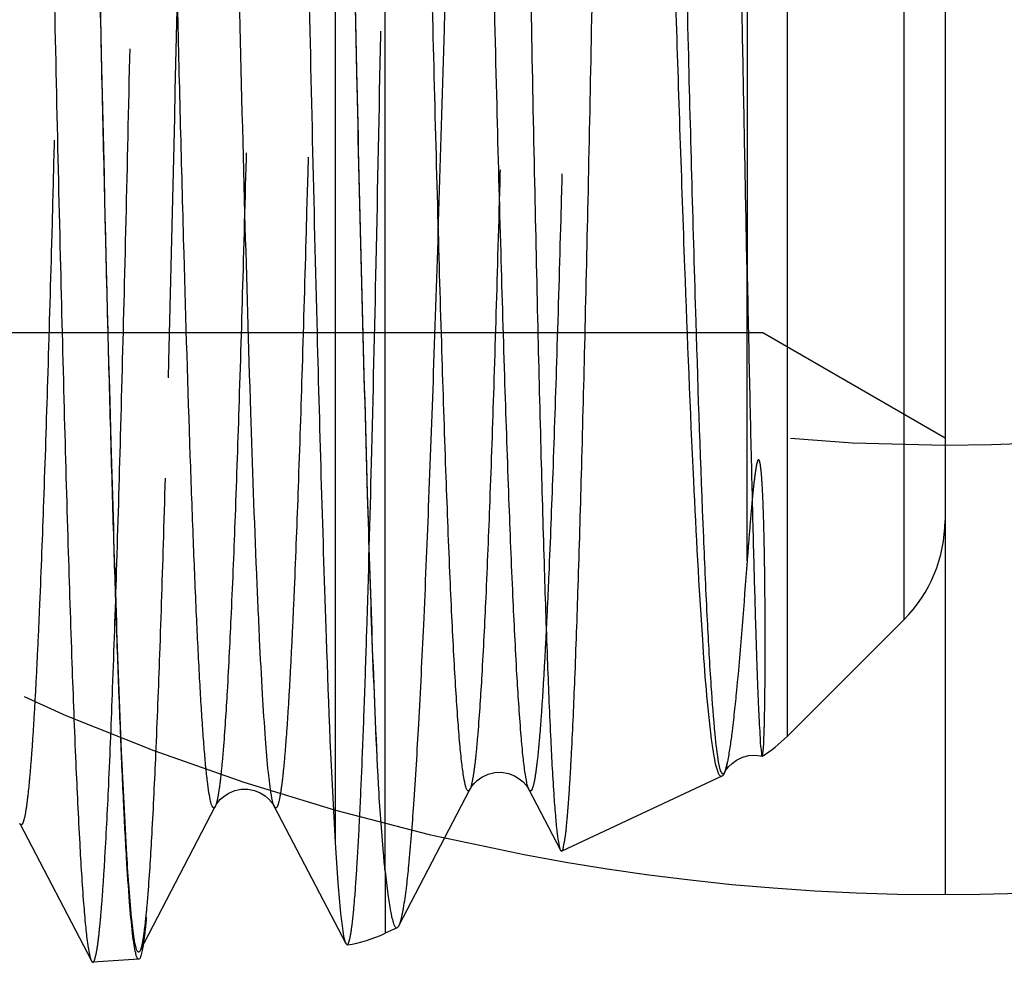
# Model space of a CAD drawing. Header units: millimetres. Extents: x 427 to 573, y 476 to 524.
# Tile 5 of 12: x 545.06 to 552.07, y 483.52 to 490.23. Entities that reach past the tile are written whole.
import ezdxf

# ---------------------------------------------------------------- set-up
doc = ezdxf.new("R2010")
doc.units = ezdxf.units.MM
doc.header["$LTSCALE"] = 65.185185
doc.linetypes.add('HIDDEN', pattern=[0.2, 0.1, -0.1])
doc.layers.add('KONST.EL_MIT_GEO', color=7, linetype='CONTINUOUS')
doc.layers.add('KURVEN', color=7, linetype='CONTINUOUS')

msp = doc.modelspace()

# ---------------------------------------------------------------- linework, layer by layer
at = {"layer": 'KONST.EL_MIT_GEO', "color": 7, "linetype": 'Continuous'}
for p, q in [((550.2402, 515.0745), (550.2402, 488.4397)), ((550.5247, 514.8753), (550.5247, 485.1247)), ((551.3571, 514.0429), (551.3571, 485.9571)), ((551.65, 513.3358), (551.65, 486.6642)), ((547.3052, 497.7819), (547.3052, 484.3689)), ((551.3571, 485.9571), (550.5247, 485.1247)), ((550.3476, 484.9841), (550.3483, 484.9842)), ((550.0602, 484.8415), (548.9191, 484.3094)), ((547.7597, 483.7776), (548.2648, 484.7473)), ((548.6855, 484.7473), (548.9103, 484.3158)), ((545.9149, 483.5982), (546.4507, 484.6268)), ((546.8716, 484.6268), (547.3807, 483.6495)), ((545.0577, 484.5062), (545.5682, 483.5262)), ((548.9103, 484.3158), (548.9191, 484.3094)), ((547.6616, 484.1647), (547.6616, 483.7231)), ((547.7475, 483.7631), (547.6616, 483.7231)), ((547.3807, 483.6495), (547.3904, 483.6409)), ((545.9055, 483.5386), (545.5782, 483.5169))]:
    msp.add_line(p, q, dxfattribs=at)
at = {"layer": 'KONST.EL_MIT_GEO', "color": 8, "linetype": 'HIDDEN'}
for p, q in [((550.351, 512), (550.351, 488)), ((547.6616, 484.1647), (547.6616, 491.918)), ((550.2402, 486.375), (550.2402, 488.4397)), ((550.351, 488), (518.35, 488)), ((551.65, 487.25), (550.351, 488))]:
    msp.add_line(p, q, dxfattribs=at)
at = {"layer": 'KONST.EL_MIT_GEO', "color": 7, "linetype": 'Continuous'}
for points in [[(550.0788, 484.8677), (550.0846, 484.8782), (550.0952, 484.8938), (550.1105, 484.9123), (550.1329, 484.9336), (550.1655, 484.9567)], [(550.1655, 484.9567), (550.2074, 484.9768), (550.2532, 484.9889), (550.3013, 484.9914), (550.3476, 484.9841)], [(548.2647, 484.7471), (548.269, 484.755), (548.2792, 484.7707), (548.2945, 484.7896), (548.3171, 484.8116), (548.3508, 484.8358), (548.3944, 484.8566), (548.4418, 484.8688), (548.4909, 484.8707), (548.54, 484.8618), (548.5827, 484.845), (548.6172, 484.8241), (548.6446, 484.8012), (548.6641, 484.7798), (548.6761, 484.7634), (548.6831, 484.7517), (548.6855, 484.7474)], [(546.4506, 484.6266), (546.4521, 484.6294), (546.4597, 484.6421), (546.4718, 484.6589), (546.4892, 484.6783), (546.5136, 484.6996), (546.5476, 484.7214), (546.5902, 484.7395), (546.636, 484.7494), (546.6835, 484.7497), (546.7309, 484.7399), (546.772, 484.7229), (546.8054, 484.702), (546.8321, 484.6793), (546.8511, 484.6581), (546.8628, 484.6418), (546.8697, 484.6304), (546.8716, 484.6268)]]:
    msp.add_lwpolyline(points, dxfattribs=at)
for centre, start, end in [((550.65, 486.6642), 315.00001, 0.00002), ((549.8176, 485.8318), 302.05001, 315), ((547.239, 484.6294), 278.70844, 295)]:
    msp.add_arc(centre, 1, start, end, dxfattribs=at)
at = {"layer": 'KONST.EL_MIT_GEO', "color": 8, "linetype": 'HIDDEN'}
for points, knots in [([(547.7597, 483.7776), (547.7682, 483.7939), (547.7809, 483.8415), (547.8076, 483.9841), (547.8361, 484.255), (547.8702, 484.6862), (547.9042, 485.2578), (547.9389, 485.9641), (547.9737, 486.799), (548.0087, 487.7549), (548.0576, 489.245), (548.1174, 491.336), (548.1869, 494.0629), (548.2568, 497.0052), (548.3269, 500.053), (548.3971, 503.0921), (548.4673, 506.0077), (548.5275, 508.3094), (548.5767, 510.0064), (548.6124, 511.1417), (548.6481, 512.1689), (548.6837, 513.0782), (548.7192, 513.8606), (548.7545, 514.5085), (548.7853, 514.9612), (548.8113, 515.2514), (548.8288, 515.4138), (548.8468, 515.539), (548.8611, 515.6191), (548.8758, 515.665), (548.883, 515.6863), (548.8975, 515.7006), (548.9039, 515.6977)], [0, 0, 0, 0, 0.001725, 0.004569, 0.013653, 0.027231, 0.045193, 0.067384, 0.093606, 0.123623, 0.157162, 0.233547, 0.319957, 0.413193, 0.509781, 0.6061, 0.698514, 0.783517, 0.822211, 0.85786, 0.890122, 0.918684, 0.943268, 0.963634, 0.979587, 0.985858, 0.990973, 0.994923, 0.997704, 0.998662, 0.99934, 1, 1, 1, 1]), ([(545.5436, 515.4336), (545.5418, 515.437), (545.5388, 515.4437), (545.5268, 515.4427), (545.5209, 515.4293), (545.5096, 515.399), (545.4985, 515.3346), (545.4846, 515.2319), (545.4711, 515.0915), (545.4571, 514.9151), (545.4431, 514.7024), (545.4291, 514.4543), (545.415, 514.1713), (545.3953, 513.7261), (545.371, 513.0882), (545.3431, 512.2293), (545.3037, 510.8565), (545.2559, 508.896), (545.2006, 506.3054), (545.1451, 503.4715), (545.0895, 500.5034), (545.0339, 497.5152), (544.9784, 494.6216), (544.923, 491.9338), (544.8754, 489.8704), (544.8363, 488.399), (544.8083, 487.4557), (544.7804, 486.6327), (544.7528, 485.938), (544.7253, 485.3782), (544.7013, 484.9986), (544.6808, 484.7666), (544.6675, 484.6466), (544.6538, 484.564), (544.644, 484.5204), (544.6366, 484.5062)], [0, 0, 0, 0, 0.000367, 0.000597, 0.000987, 0.001645, 0.003829, 0.007195, 0.011741, 0.017461, 0.024344, 0.032372, 0.041527, 0.051789, 0.075525, 0.103354, 0.135007, 0.208531, 0.293267, 0.385954, 0.483028, 0.580759, 0.675394, 0.763301, 0.84111, 0.875279, 0.905843, 0.93251, 0.955024, 0.973173, 0.986786, 0.991851, 0.995742, 0.998455, 1, 1, 1, 1]), ([(545.9646, 515.4334), (545.9572, 515.4192), (545.9473, 515.3754), (545.9336, 515.2923), (545.9203, 515.1718), (545.8996, 514.9388), (545.8756, 514.5577), (545.848, 513.9959), (545.8203, 513.2989), (545.7924, 512.4734), (545.7643, 511.5275), (545.7252, 510.0527), (545.6775, 507.9854), (545.6221, 505.2938), (545.5665, 502.3979), (545.5109, 499.4091), (545.4553, 496.4422), (545.3999, 493.6112), (545.3446, 491.0247), (545.2969, 489.0683), (545.2576, 487.6989), (545.2297, 486.8426), (545.2055, 486.2066), (545.1858, 485.763), (545.1718, 485.481), (545.1578, 485.2338), (545.1439, 485.0221), (545.1299, 484.8464), (545.1164, 484.7066), (545.1026, 484.6045), (545.0915, 484.5404), (545.0803, 484.5103), (545.0744, 484.497), (545.0625, 484.4961), (545.0594, 484.5028), (545.0577, 484.5062)], [0, 0, 0, 0, 0.001554, 0.004281, 0.008189, 0.013276, 0.026944, 0.045158, 0.067748, 0.094497, 0.125145, 0.1594, 0.237369, 0.325404, 0.420119, 0.517871, 0.614905, 0.707496, 0.792091, 0.86545, 0.897018, 0.924764, 0.948422, 0.958648, 0.967769, 0.975766, 0.982622, 0.988318, 0.992843, 0.996192, 0.998364, 0.999017, 0.999404, 0.999633, 1, 1, 1, 1]), ([(547.3577, 515.3131), (547.3559, 515.3164), (547.3529, 515.3232), (547.3409, 515.3223), (547.3349, 515.3091), (547.3237, 515.2792), (547.3126, 515.2154), (547.2987, 515.1138), (547.2852, 514.9746), (547.2712, 514.7998), (547.2572, 514.589), (547.2432, 514.3431), (547.2291, 514.0624), (547.2093, 513.621), (547.1851, 512.9883), (547.1572, 512.1364), (547.1178, 510.7747), (547.07, 508.8299), (547.0146, 506.2598), (546.9591, 503.4482), (546.9035, 500.5033), (546.8479, 497.5383), (546.7924, 494.667), (546.7371, 491.9998), (546.6894, 489.952), (546.6503, 488.4918), (546.6224, 487.5555), (546.5945, 486.7386), (546.5668, 486.0489), (546.5393, 485.4932), (546.5154, 485.1161), (546.4948, 484.8857), (546.4815, 484.7664), (546.4679, 484.6843), (546.458, 484.6409), (546.4507, 484.6268)], [0, 0, 0, 0, 0.000371, 0.000602, 0.000991, 0.001647, 0.003824, 0.007183, 0.011724, 0.017438, 0.024313, 0.032336, 0.041485, 0.051739, 0.075465, 0.103283, 0.134925, 0.208432, 0.293154, 0.385832, 0.482902, 0.580635, 0.675275, 0.763193, 0.841018, 0.875195, 0.905769, 0.932446, 0.954972, 0.973133, 0.986759, 0.991831, 0.995727, 0.998447, 1, 1, 1, 1]), ([(547.7785, 515.3129), (547.7711, 515.2986), (547.7613, 515.255), (547.7475, 515.1724), (547.7342, 515.0526), (547.7136, 514.8212), (547.6896, 514.4427), (547.662, 513.8849), (547.6342, 513.1929), (547.6063, 512.3735), (547.5783, 511.4346), (547.5391, 509.9709), (547.4914, 507.9193), (547.436, 505.2483), (547.3804, 502.3747), (547.3248, 499.4091), (547.2692, 496.4654), (547.2138, 493.6567), (547.1585, 491.0908), (547.1108, 489.1501), (547.0715, 487.7918), (547.0436, 486.9425), (547.0194, 486.3118), (546.9997, 485.8719), (546.9857, 485.5923), (546.9717, 485.3473), (546.9578, 485.1374), (546.9439, 484.9633), (546.9304, 484.8248), (546.9165, 484.7237), (546.9054, 484.6602), (546.8943, 484.6305), (546.8882, 484.6173), (546.8763, 484.6167), (546.8734, 484.6234), (546.8716, 484.6268)], [0, 0, 0, 0, 0.001563, 0.004296, 0.008211, 0.013306, 0.026986, 0.045215, 0.067818, 0.094577, 0.125237, 0.159501, 0.237487, 0.325533, 0.420254, 0.518006, 0.615035, 0.707616, 0.792196, 0.865535, 0.897092, 0.924826, 0.948472, 0.958691, 0.967806, 0.975797, 0.982645, 0.988335, 0.992854, 0.996196, 0.998362, 0.999013, 0.999398, 0.999629, 1, 1, 1, 1]), ([(549.1717, 515.1925), (549.17, 515.1959), (549.167, 515.2026), (549.1551, 515.202), (549.149, 515.1889), (549.1378, 515.1594), (549.1267, 515.0963), (549.1128, 514.9956), (549.0992, 514.8578), (549.0853, 514.6845), (549.0713, 514.4756), (549.0573, 514.2318), (549.0432, 513.9535), (549.0234, 513.5158), (548.9992, 512.8884), (548.9712, 512.0436), (548.9318, 510.6929), (548.884, 508.7638), (548.8287, 506.2143), (548.7732, 503.425), (548.7176, 500.5033), (548.662, 497.5615), (548.6065, 494.7126), (548.5511, 492.066), (548.5035, 490.0339), (548.4644, 488.5847), (548.4364, 487.6554), (548.4086, 486.8446), (548.3809, 486.1599), (548.3534, 485.6082), (548.3295, 485.2338), (548.3089, 485.0048), (548.2956, 484.8863), (548.2819, 484.8046), (548.2721, 484.7614), (548.2648, 484.7473)], [0, 0, 0, 0, 0.000375, 0.000608, 0.000995, 0.001648, 0.003821, 0.007172, 0.011706, 0.017414, 0.024283, 0.032298, 0.041442, 0.05169, 0.075403, 0.103209, 0.134841, 0.208328, 0.293036, 0.385705, 0.482771, 0.580503, 0.67515, 0.763079, 0.840919, 0.875106, 0.90569, 0.932378, 0.954917, 0.973091, 0.986729, 0.991809, 0.995713, 0.998439, 1, 1, 1, 1]), ([(549.5924, 515.1923), (549.5851, 515.1781), (549.5752, 515.1347), (549.5615, 515.0525), (549.5481, 514.9335), (549.5275, 514.7035), (549.5035, 514.3277), (549.4759, 513.7739), (549.4482, 513.0869), (549.4202, 512.2736), (549.3922, 511.3417), (549.353, 509.8891), (549.3053, 507.8532), (549.2499, 505.2028), (549.1943, 502.3515), (549.1387, 499.4091), (549.0832, 496.4887), (549.0277, 493.7023), (548.9724, 491.1569), (548.9247, 489.2319), (548.8854, 487.8847), (548.8575, 487.0424), (548.8334, 486.417), (548.8136, 485.9808), (548.7996, 485.7036), (548.7856, 485.4607), (548.7717, 485.2526), (548.7578, 485.0801), (548.7443, 484.9429), (548.7304, 484.8428), (548.7193, 484.78), (548.7082, 484.7507), (548.7021, 484.7377), (548.6903, 484.7372), (548.6873, 484.7439), (548.6855, 484.7473)], [0, 0, 0, 0, 0.00157, 0.004311, 0.008234, 0.013335, 0.02703, 0.045272, 0.067887, 0.094659, 0.125329, 0.159603, 0.237606, 0.325665, 0.420391, 0.518145, 0.615169, 0.707738, 0.792303, 0.865622, 0.897167, 0.92489, 0.948524, 0.958736, 0.967844, 0.975829, 0.98267, 0.988353, 0.992866, 0.996202, 0.998361, 0.999009, 0.999393, 0.999625, 1, 1, 1, 1]), ([(545.5782, 483.5169), (545.5866, 483.5175), (545.5974, 483.5542), (545.6096, 483.6077), (545.6229, 483.7121), (545.6365, 483.8492), (545.6504, 484.0278), (545.6706, 484.3407), (545.6948, 484.8258), (545.7224, 485.5159), (545.7502, 486.3453), (545.7782, 487.306), (545.8063, 488.3889), (545.8344, 489.5833), (545.8731, 491.3652), (545.9205, 493.7775), (545.9761, 496.828), (546.0129, 498.929), (546.0317, 500)], [0, 0, 0, 0, 0.001525, 0.005285, 0.011398, 0.019869, 0.030688, 0.043832, 0.076967, 0.118967, 0.169435, 0.227884, 0.293756, 0.366417, 0.445167, 0.617863, 0.8052, 1, 1, 1, 1]), ([(546.359, 500), (546.3406, 498.9555), (546.3045, 496.9049), (546.25, 493.9235), (546.1958, 491.1656), (546.149, 489.0541), (546.1107, 487.5521), (546.0832, 486.5911), (546.0559, 485.7538), (546.0288, 485.0477), (546.0018, 484.4797), (545.9784, 484.0948), (545.9582, 483.86), (545.9452, 483.7389), (545.9318, 483.656), (545.9223, 483.6122), (545.9149, 483.5982)], [0, 0, 0, 0, 0.190951, 0.374901, 0.545067, 0.695179, 0.760954, 0.819714, 0.87092, 0.914098, 0.948859, 0.974886, 0.984552, 0.991958, 0.9971, 1, 1, 1, 1]), ([(548.9191, 484.3094), (548.9272, 484.3132), (548.9332, 484.3484), (548.9458, 484.4052), (548.9557, 484.5068), (548.9675, 484.6413), (548.9788, 484.814), (548.9957, 485.1154), (549.0157, 485.5804), (549.0387, 486.2404), (549.0618, 487.032), (549.0851, 487.9474), (549.1085, 488.9781), (549.1319, 490.1141), (549.1641, 491.8072), (549.2037, 494.0977), (549.2501, 496.992), (549.2809, 498.9847), (549.2966, 500)], [0, 0, 0, 0, 0.001712, 0.0057, 0.01203, 0.020705, 0.031708, 0.045015, 0.078425, 0.120624, 0.171222, 0.229736, 0.29561, 0.368218, 0.44686, 0.61919, 0.805966, 1, 1, 1, 1]), ([(546.2548, 494.196), (546.2317, 492.9628), (546.1877, 490.7015), (546.1173, 487.6838), (546.0572, 485.6388), (546.0033, 484.4465), (545.9763, 484.0105), (545.9601, 483.8352)], [0, 0, 0, 0, 0.356955, 0.654571, 0.873619, 0.949042, 1, 1, 1, 1]), ([(545.8582, 483.8053), (545.841, 483.9635), (545.8141, 484.3678), (545.7785, 485.1007), (545.7429, 486.0808), (545.6903, 487.8309), (545.6284, 490.4829), (545.5839, 492.7291), (545.5607, 493.9594)], [0, 0, 0, 0, 0.046991, 0.119608, 0.216673, 0.336582, 0.63664, 1, 1, 1, 1]), ([(547.3904, 483.6409), (547.3949, 483.6416), (547.4027, 483.657), (547.41, 483.6837), (547.4189, 483.7304), (547.4317, 483.8254), (547.4468, 483.989), (547.4637, 484.2363), (547.4808, 484.5518), (547.4978, 484.934), (547.5147, 485.3812), (547.5384, 486.1017), (547.567, 487.1482), (547.5994, 488.5657), (547.6313, 490.1804), (547.6515, 491.3199), (547.6616, 491.918)], [0, 0, 0, 0, 0.001648, 0.005183, 0.010775, 0.018456, 0.040101, 0.070066, 0.108237, 0.154459, 0.208531, 0.27023, 0.415404, 0.587467, 0.783479, 1, 1, 1, 1]), ([(550.3483, 484.9842), (550.3525, 484.9871), (550.3517, 485.0086), (550.358, 485.0434), (550.3594, 485.1067), (550.363, 485.1906), (550.3651, 485.2986), (550.3681, 485.4877), (550.3692, 485.7069), (550.3688, 485.9554), (550.3676, 486.1334), (550.3659, 486.2864), (550.3641, 486.4089), (550.3616, 486.5363), (550.3583, 486.6685), (550.3536, 486.8051), (550.3479, 486.9213), (550.3418, 487.0038), (550.3369, 487.0449), (550.3337, 487.0685), (550.3299, 487.0817), (550.3279, 487.095), (550.3129, 487.0952), (550.3134, 487.0809), (550.308, 487.0672), (550.3052, 487.0494), (550.3002, 487.0223), (550.2956, 486.9888), (550.289, 486.9365), (550.2821, 486.8724), (550.2725, 486.7726), (550.262, 486.6519), (550.2507, 486.5115), (550.2436, 486.4199), (550.2402, 486.375)], [0, 0, 0, 0, 0.005322, 0.018768, 0.040407, 0.070212, 0.108131, 0.154091, 0.269748, 0.339203, 0.416202, 0.457468, 0.500535, 0.54536, 0.591882, 0.640002, 0.689509, 0.714597, 0.727112, 0.733311, 0.739399, 0.74236, 0.745783, 0.750493, 0.754281, 0.761841, 0.769147, 0.783435, 0.797427, 0.824781, 0.85146, 0.903077, 0.95256, 1, 1, 1, 1]), ([(550.2402, 486.375), (550.2168, 486.0679), (550.1865, 485.6579), (550.1366, 485.1816), (550.1131, 485.0119), (550.0993, 484.9453)], [0, 0, 0, 0, 0.643046, 0.857829, 1, 1, 1, 1]), ([(550.0993, 484.9453), (550.0942, 484.9205), (550.0853, 484.887), (550.0711, 484.8466), (550.0601, 484.8416)], [0, 0, 0, 0, 0.676622, 1, 1, 1, 1]), ([(550.0993, 484.9453), (550.0977, 484.9364), (550.0925, 484.9103), (550.087, 484.8835), (550.0788, 484.8678)], [0, 0, 0, 0, 0.336939, 1, 1, 1, 1]), ([(545.9601, 483.8352), (545.9582, 483.815), (545.9516, 483.7477), (545.9439, 483.6806), (545.9363, 483.6339)], [0, 0, 0, 0, 0.300814, 1, 1, 1, 1]), ([(545.888, 483.6179), (545.885, 483.6279), (545.871, 483.6897), (545.8639, 483.7528), (545.8582, 483.8053)], [0, 0, 0, 0, 0.165766, 1, 1, 1, 1])]:
    msp.add_open_spline(points, degree=3, knots=knots, dxfattribs=at)
at = {"layer": 'KONST.EL_MIT_GEO', "color": 7, "linetype": 'Continuous'}
for points, knots in [([(548.2647, 484.7471), (548.2629, 484.7438), (548.2599, 484.7371), (548.2479, 484.7379), (548.2419, 484.7511), (548.2307, 484.7809), (548.2196, 484.8444), (548.2057, 484.9457), (548.1921, 485.0842), (548.1782, 485.2584), (548.1642, 485.4683), (548.1502, 485.7133), (548.1361, 485.9928), (548.1163, 486.4325), (548.0921, 487.0627), (548.0642, 487.9111), (548.0248, 489.2675), (547.977, 491.2045), (547.9216, 493.7643), (547.8661, 496.5647), (547.8106, 499.4979), (547.755, 502.4511), (547.6994, 505.311), (547.6441, 507.9678), (547.5965, 510.0075), (547.5574, 511.4621), (547.5294, 512.3948), (547.5015, 513.2086), (547.4739, 513.8957), (547.4464, 514.4494), (547.4224, 514.8251), (547.4019, 515.0548), (547.3886, 515.1736), (547.3749, 515.2556), (547.3651, 515.2989), (547.3577, 515.313)], [0, 0, 0, 0, 0.000372, 0.000604, 0.000993, 0.001649, 0.003828, 0.007187, 0.011727, 0.017441, 0.024316, 0.032338, 0.041487, 0.051741, 0.075465, 0.10328, 0.134921, 0.208422, 0.293138, 0.38581, 0.482874, 0.580602, 0.675239, 0.763156, 0.840982, 0.875161, 0.905738, 0.932418, 0.954948, 0.973114, 0.986745, 0.99182, 0.99572, 0.998443, 1, 1, 1, 1]), ([(548.6855, 484.7474), (548.6781, 484.7616), (548.6682, 484.805), (548.6545, 484.8874), (548.6412, 485.0068), (548.6205, 485.2374), (548.5965, 485.6145), (548.5689, 486.1703), (548.5412, 486.8596), (548.5133, 487.676), (548.4852, 488.6113), (548.4461, 490.0694), (548.3984, 492.1132), (548.3429, 494.7739), (548.2874, 497.6363), (548.2318, 500.5904), (548.1762, 503.5225), (548.1207, 506.3201), (548.0655, 508.8759), (548.0178, 510.8088), (547.9785, 512.1616), (547.9505, 513.0074), (547.9264, 513.6355), (547.9067, 514.0736), (547.8927, 514.352), (547.8787, 514.596), (547.8647, 514.805), (547.8508, 514.9783), (547.8373, 515.1161), (547.8235, 515.2168), (547.8124, 515.2799), (547.8012, 515.3094), (547.7952, 515.3225), (547.7833, 515.3231), (547.7803, 515.3163), (547.7786, 515.3129)], [0, 0, 0, 0, 0.001566, 0.004301, 0.008218, 0.013315, 0.027, 0.045233, 0.067839, 0.094604, 0.125268, 0.159535, 0.237528, 0.32558, 0.420305, 0.518059, 0.615088, 0.707666, 0.792241, 0.865572, 0.897125, 0.924854, 0.948495, 0.95871, 0.967823, 0.975811, 0.982656, 0.988342, 0.992859, 0.996198, 0.998361, 0.999011, 0.999395, 0.999626, 1, 1, 1, 1]), ([(550.0393, 484.9337), (550.0262, 485.0026), (550.0068, 485.186), (549.9807, 485.5254), (549.9549, 485.9929), (549.916, 486.8589), (549.8703, 488.2212), (549.8178, 490.1554), (549.765, 492.4369), (549.7118, 494.9855), (549.6586, 497.7112), (549.6053, 500.5181), (549.5521, 503.3075), (549.4989, 505.9813), (549.4459, 508.4457), (549.4003, 510.3282), (549.3628, 511.6653), (549.3361, 512.5201), (549.3094, 513.265), (549.2829, 513.8934), (549.2566, 514.3998), (549.2337, 514.7435), (549.214, 514.954), (549.2013, 515.0633), (549.1882, 515.139), (549.1787, 515.1791), (549.1718, 515.1924)], [0, 0, 0, 0, 0.006958, 0.018235, 0.033741, 0.053346, 0.104126, 0.168791, 0.245062, 0.330252, 0.421362, 0.515185, 0.608422, 0.697796, 0.780169, 0.852652, 0.884375, 0.912705, 0.937394, 0.958228, 0.975025, 0.987641, 0.992348, 0.995976, 0.998522, 1, 1, 1, 1]), ([(550.2402, 488.4397), (550.2002, 490.411), (550.1305, 494.805), (550.0645, 499.1991), (550.026, 501.6216)], [0, 0, 0, 0, 0.448679, 1, 1, 1, 1]), ([(545.1247, 500), (545.1431, 498.9506), (545.1791, 496.8907), (545.2334, 493.8961), (545.2876, 491.1263), (545.3342, 489.0058), (545.3725, 487.4973), (545.3999, 486.5321), (545.4272, 485.6911), (545.4543, 484.9819), (545.4813, 484.4113), (545.5047, 484.0248), (545.5249, 483.789), (545.5379, 483.6674), (545.5513, 483.5841), (545.5608, 483.5403), (545.5682, 483.5262)], [0, 0, 0, 0, 0.191007, 0.374951, 0.545102, 0.695197, 0.760968, 0.819726, 0.870933, 0.914114, 0.948875, 0.974903, 0.984565, 0.991969, 0.997108, 1, 1, 1, 1]), ([(548.5415, 500), (548.5567, 498.9979), (548.5865, 497.0317), (548.6316, 494.1741), (548.6765, 491.5331), (548.7153, 489.5123), (548.7472, 488.0757), (548.77, 487.1574), (548.7927, 486.3581), (548.8152, 485.685), (548.8377, 485.1447), (548.8572, 484.7796), (548.8741, 484.558), (548.8848, 484.4447), (548.8963, 484.3683), (548.9038, 484.3283), (548.9103, 484.3158)], [0, 0, 0, 0, 0.191599, 0.375964, 0.546384, 0.696602, 0.762375, 0.821096, 0.872218, 0.915265, 0.949839, 0.975615, 0.985131, 0.992368, 0.997317, 1, 1, 1, 1]), ([(549.9871, 485.1059), (549.9565, 485.3411), (549.9115, 485.9551), (549.8508, 487.0757), (549.7908, 488.5815), (549.7291, 490.427), (549.6675, 492.5575), (549.5827, 495.7804), (549.5229, 498.2862), (549.482, 500)], [0, 0, 0, 0, 0.047747, 0.123812, 0.225933, 0.351061, 0.49548, 0.654941, 1, 1, 1, 1]), ([(547.6138, 484.7824), (547.5791, 485.4696), (547.5241, 487.1598), (547.4512, 490.0951), (547.3781, 493.7408), (547.3301, 496.3839), (547.3052, 497.7819)], [0, 0, 0, 0, 0.158746, 0.390112, 0.677403, 1, 1, 1, 1]), ([(547.6138, 484.7824), (547.5795, 485.4742), (547.5244, 487.1696), (547.4515, 490.108), (547.3783, 493.749), (547.3303, 496.3867), (547.3054, 497.7814)], [0, 0, 0, 0, 0.159799, 0.391326, 0.678171, 1, 1, 1, 1]), ([(546.4506, 484.6266), (546.4483, 484.6223), (546.438, 484.6108), (546.4233, 484.6385), (546.4159, 484.6708), (546.4042, 484.7316), (546.394, 484.8115), (546.3829, 484.9151), (546.3721, 485.0405), (546.3611, 485.1881), (546.3501, 485.3575), (546.3346, 485.6264), (546.3157, 486.015), (546.2938, 486.5427), (546.2628, 487.4019), (546.2251, 488.6548), (546.1817, 490.3515), (546.1382, 492.2755), (546.1101, 493.6296), (546.0958, 494.3372)], [0, 0, 0, 0, 0.001518, 0.003264, 0.007089, 0.013172, 0.021541, 0.032194, 0.04512, 0.060307, 0.077734, 0.097375, 0.143181, 0.197466, 0.259903, 0.407741, 0.583214, 0.782196, 1, 1, 1, 1]), ([(546.8716, 484.6268), (546.8588, 484.6514), (546.8466, 484.7341), (546.8251, 484.8931), (546.8065, 485.1334), (546.7857, 485.4502), (546.7654, 485.8436), (546.7358, 486.5136), (546.7004, 487.523), (546.6596, 488.9243), (546.6187, 490.5572), (546.5775, 492.3874), (546.551, 493.6695), (546.5375, 494.3372)], [0, 0, 0, 0, 0.008546, 0.025197, 0.049946, 0.082695, 0.123273, 0.17148, 0.289727, 0.434977, 0.604194, 0.793861, 1, 1, 1, 1]), ([(545.9055, 483.5386), (545.9004, 483.5383), (545.8899, 483.5574), (545.8823, 483.589), (545.8711, 483.6477), (545.856, 483.7675), (545.8374, 483.9759), (545.8167, 484.2914), (545.7957, 484.695), (545.7745, 485.1837), (545.7532, 485.7551), (545.7318, 486.4058), (545.7105, 487.1323), (545.6808, 488.2404), (545.6443, 489.7812), (545.6019, 491.7922), (545.5746, 493.2042), (545.5607, 493.9409)], [0, 0, 0, 0, 0.001465, 0.004865, 0.010398, 0.018097, 0.039977, 0.070422, 0.109277, 0.156329, 0.211322, 0.273946, 0.343859, 0.420666, 0.59322, 0.787774, 1, 1, 1, 1]), ([(547.0474, 493.9772), (547.0677, 492.9035), (547.1071, 490.9092), (547.1686, 488.1931), (547.2299, 486.0639), (547.2762, 484.8553), (547.3052, 484.3689)], [0, 0, 0, 0, 0.335178, 0.622564, 0.847899, 1, 1, 1, 1]), ([(550.2402, 488.4397), (550.2455, 488.1785), (550.2558, 487.6867), (550.2713, 486.9969), (550.286, 486.4041), (550.2981, 485.9729), (550.3076, 485.6796), (550.3139, 485.4993), (550.3202, 485.3464), (550.3256, 485.2198), (550.3323, 485.1232), (550.3349, 485.0484), (550.3438, 485.0126), (550.3425, 484.9853), (550.3476, 484.9841)], [0, 0, 0, 0, 0.226645, 0.426677, 0.598552, 0.741047, 0.800938, 0.853108, 0.897465, 0.933929, 0.962438, 0.982949, 0.995442, 1, 1, 1, 1]), ([(550.0601, 484.8416), (550.0538, 484.8386), (550.0392, 484.8522), (550.0319, 484.8732), (550.0172, 484.9178), (550.0028, 484.9958), (549.9924, 485.0652), (549.9871, 485.1059)], [0, 0, 0, 0, 0.074317, 0.14956, 0.255617, 0.563312, 1, 1, 1, 1]), ([(550.0788, 484.8678), (550.0766, 484.8636), (550.0695, 484.8531), (550.0539, 484.8702), (550.0482, 484.8956), (550.0421, 484.9193), (550.0393, 484.9337)], [0, 0, 0, 0, 0.143407, 0.271221, 0.549214, 1, 1, 1, 1]), ([(547.6616, 484.1647), (547.6572, 484.2074), (547.638, 484.4131), (547.6239, 484.6192), (547.6138, 484.7824)], [0, 0, 0, 0, 0.207918, 1, 1, 1, 1]), ([(547.3052, 484.3689), (547.311, 484.2732), (547.3222, 484.1056), (547.339, 483.8888), (547.3585, 483.7458), (547.3692, 483.6715), (547.3807, 483.6495)], [0, 0, 0, 0, 0.39685, 0.696515, 0.897504, 1, 1, 1, 1]), ([(547.6616, 484.1647), (547.6672, 484.1103), (547.678, 484.0157), (547.6953, 483.8929), (547.7134, 483.8156), (547.7263, 483.7735), (547.7369, 483.7649)], [0, 0, 0, 0, 0.401188, 0.701119, 0.899701, 1, 1, 1, 1]), ([(547.7369, 483.7649), (547.7385, 483.7637), (547.7419, 483.7617), (547.7459, 483.7624), (547.7475, 483.7631)], [0, 0, 0, 0, 0.523602, 1, 1, 1, 1]), ([(547.7475, 483.7631), (547.7491, 483.7638), (547.7522, 483.7662), (547.7546, 483.7693), (547.7558, 483.7711)], [0, 0, 0, 0, 0.439176, 1, 1, 1, 1]), ([(547.7558, 483.7711), (547.7565, 483.7721), (547.7578, 483.7742), (547.7591, 483.7764), (547.7597, 483.7776)], [0, 0, 0, 0, 0.474593, 1, 1, 1, 1]), ([(545.9149, 483.5982), (545.9133, 483.595), (545.9104, 483.5885), (545.899, 483.5896), (545.8934, 483.6025), (545.8898, 483.6116), (545.888, 483.6179)], [0, 0, 0, 0, 0.222315, 0.361141, 0.598834, 1, 1, 1, 1]), ([(545.9363, 483.6339), (545.9324, 483.61), (545.9259, 483.5836), (545.9151, 483.5392), (545.9055, 483.5386)], [0, 0, 0, 0, 0.716215, 1, 1, 1, 1]), ([(545.5682, 483.5262), (545.5695, 483.5236), (545.5718, 483.5194), (545.5764, 483.5168), (545.5782, 483.5169)], [0, 0, 0, 0, 0.615097, 1, 1, 1, 1])]:
    msp.add_open_spline(points, degree=3, knots=knots, dxfattribs=at)
at = {"layer": 'KURVEN', "color": 40, "linetype": 'Continuous'}
msp.add_line((551.65, 516), (551.65, 484), dxfattribs=at)
for radius, start, end in [(16, 259.2, 100.23666), (12.8, 270, 90)]:
    msp.add_arc((551.65, 500), radius, start, end, dxfattribs=at)
at = {"layer": 'KURVEN', "color": 8, "linetype": 'HIDDEN'}
for radius, start, end in [(16, 105.73068, 259.2), (12.8, 90, 270)]:
    msp.add_arc((551.65, 500), radius, start, end, dxfattribs=at)

doc.saveas('drawing.dxf')
